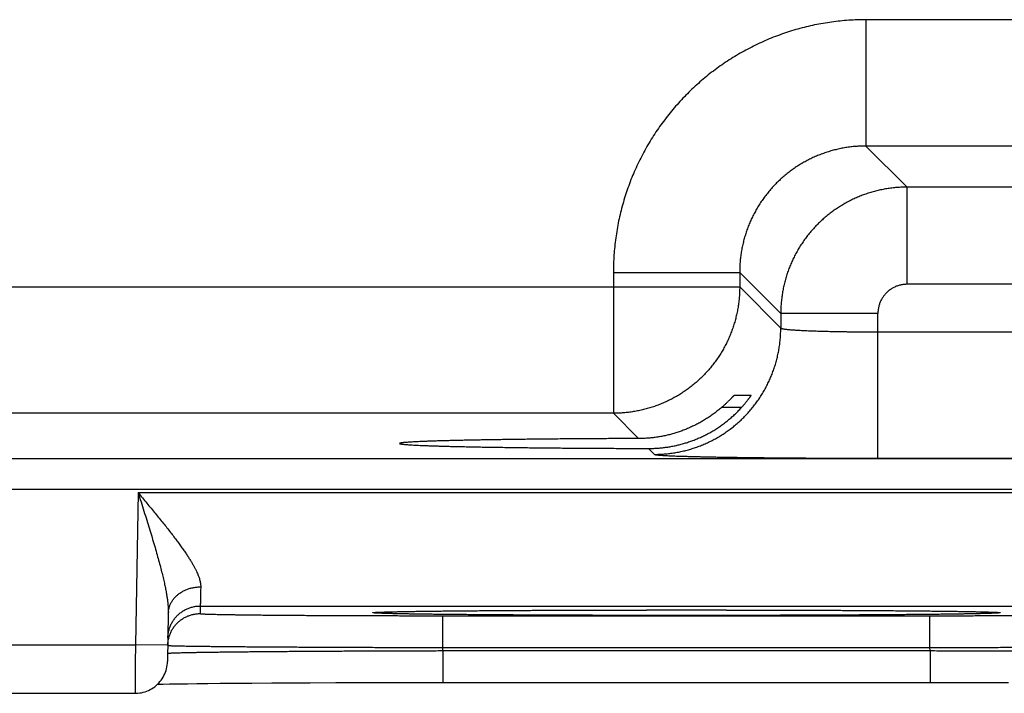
# Model space of a CAD drawing. Header units: inches. Extents: x 0 to 34, y 0 to 22.
# Tile 111 of 152: x 20.573 to 21.181, y 14.126 to 14.542. Entities that reach past the tile are written whole.
import ezdxf

# ---------------------------------------------------------------- set-up
doc = ezdxf.new("R2010")
doc.units = ezdxf.units.IN
doc.header["$LTSCALE"] = 1.87
doc.header["$MEASUREMENT"] = 0
doc.layers.get('0').update_dxf_attribs({"linetype": 'CONTINUOUS'})

msp = doc.modelspace()

# ---------------------------------------------------------------- linework, layer by layer
at = {"color": 7, "linetype": 'CONTINUOUS'}
for p, q in [((21.24596, 14.54153), (21.09565, 14.54153)), ((21.09565, 14.54153), (21.09565, 14.46354)), ((21.24596, 14.46354), (21.09565, 14.46354)), ((21.09565, 14.46354), (21.12102, 14.43817)), ((21.22059, 14.43817), (21.12102, 14.43817)), ((21.12102, 14.37818), (21.12102, 14.43817)), ((20.93967, 14.38555), (21.01766, 14.38555)), ((20.93967, 14.38555), (20.93967, 14.29854)), ((21.01766, 14.38555), (21.04303, 14.36019)), ((21.01766, 14.38555), (21.01766, 14.37653)), ((20.39395, 14.37653), (21.01766, 14.37653)), ((21.01766, 14.37653), (21.04303, 14.35116)), ((21.22059, 14.37818), (21.12102, 14.37818)), ((21.10302, 14.36019), (21.04303, 14.36019)), ((21.04303, 14.36019), (21.04303, 14.35116)), ((21.10302, 14.27081), (21.10302, 14.36019)), ((21.10302, 14.3488), (21.23859, 14.3488)), ((21.01441, 14.30977), (21.0247, 14.30977)), ((21.01873, 14.30203), (21.00636, 14.30203)), ((20.93967, 14.29854), (20.47193, 14.29854)), ((20.93967, 14.29854), (20.95527, 14.28294)), ((20.96138, 14.27683), (20.96504, 14.27317)), ((16.83312, 14.27072), (24.22349, 14.27072)), ((21.10302, 14.27081), (21.23859, 14.27081)), ((16.83312, 14.25173), (24.22349, 14.25173)), ((20.64613, 14.24955), (20.64449, 14.15566)), ((20.64613, 14.24955), (21.32348, 14.24955)), ((20.68456, 14.17956), (20.68448, 14.17488)), ((20.68456, 14.17956), (21.28504, 14.17956)), ((20.66483, 14.17507), (20.66431, 14.14531)), ((20.79333, 14.17564), (20.79332, 14.17564)), ((20.79332, 14.17564), (20.79335, 14.17564)), ((20.79335, 14.17564), (20.79342, 14.17564)), ((20.79342, 14.17564), (20.79354, 14.17565)), ((20.79354, 14.17565), (20.79371, 14.17567)), ((20.79371, 14.17567), (20.79392, 14.17568)), ((20.79392, 14.17568), (20.79419, 14.1757)), ((20.79419, 14.1757), (20.79466, 14.17572)), ((20.79466, 14.17572), (20.79524, 14.17575)), ((20.79524, 14.17575), (20.79616, 14.17579)), ((20.79616, 14.17579), (20.79727, 14.17583)), ((20.79727, 14.17583), (20.79896, 14.17589)), ((20.79896, 14.17589), (20.8012, 14.17595)), ((20.8012, 14.17595), (20.80427, 14.17602)), ((20.80427, 14.17602), (20.80738, 14.17609)), ((20.80738, 14.17609), (20.81122, 14.17616)), ((20.81122, 14.17616), (20.81592, 14.17624)), ((20.81592, 14.17624), (20.82164, 14.17633)), ((20.82164, 14.17633), (20.82856, 14.17641)), ((20.82856, 14.17641), (20.83468, 14.17648)), ((20.83444, 14.17357), (21.13517, 14.17357)), ((20.83444, 14.15392), (20.83444, 14.17357)), ((20.83468, 14.17648), (20.84178, 14.17655)), ((20.84178, 14.17655), (20.85018, 14.17663)), ((20.85018, 14.17663), (20.8604, 14.17671)), ((20.8604, 14.17671), (20.86878, 14.17677)), ((20.86878, 14.17677), (20.87871, 14.17683)), ((20.87871, 14.17683), (20.88951, 14.17689)), ((20.88951, 14.17689), (20.90054, 14.17694)), ((20.90054, 14.17694), (20.91195, 14.17698)), ((20.91195, 14.17698), (20.92365, 14.17702)), ((20.92365, 14.17702), (20.93561, 14.17705)), ((20.93561, 14.17705), (20.94778, 14.17707)), ((20.94778, 14.17707), (20.96011, 14.17709)), ((20.96011, 14.17709), (20.97254, 14.1771)), ((20.97254, 14.1771), (20.9848, 14.17711)), ((20.9848, 14.17711), (20.99703, 14.1771)), ((20.99703, 14.1771), (21.00945, 14.17709)), ((21.00945, 14.17709), (21.02177, 14.17707)), ((21.02177, 14.17707), (21.03393, 14.17705)), ((21.03393, 14.17705), (21.04589, 14.17702)), ((21.04589, 14.17702), (21.0576, 14.17698)), ((21.0576, 14.17698), (21.06901, 14.17694)), ((21.06901, 14.17694), (21.08005, 14.17689)), ((21.08005, 14.17689), (21.09073, 14.17683)), ((21.09073, 14.17683), (21.10082, 14.17677)), ((21.10082, 14.17677), (21.10971, 14.17671)), ((21.10971, 14.17671), (21.12079, 14.17662)), ((21.12079, 14.17662), (21.12964, 14.17654)), ((21.12964, 14.17654), (21.13701, 14.17646)), ((21.13517, 14.15392), (21.13517, 14.17357)), ((21.13701, 14.17646), (21.1433, 14.17639)), ((21.1433, 14.17639), (21.14872, 14.17631)), ((21.14872, 14.17631), (21.15474, 14.17622)), ((21.15474, 14.17622), (21.15954, 14.17614)), ((21.15954, 14.17614), (21.16337, 14.17607)), ((21.16337, 14.17607), (21.16652, 14.176)), ((21.16652, 14.176), (21.16906, 14.17593)), ((21.16906, 14.17593), (21.17109, 14.17587)), ((21.17109, 14.17587), (21.17268, 14.17582)), ((21.17268, 14.17582), (21.17365, 14.17578)), ((21.17365, 14.17578), (21.17445, 14.17574)), ((21.17445, 14.17574), (21.1751, 14.17571)), ((21.1751, 14.17571), (21.17544, 14.17569)), ((21.17544, 14.17569), (21.17571, 14.17568)), ((21.17571, 14.17568), (21.17593, 14.17566)), ((21.17593, 14.17566), (21.17609, 14.17565)), ((21.17624, 14.17564), (21.17627, 14.17564)), ((20.39512, 14.15566), (20.64449, 14.15566)), ((20.66449, 14.15531), (20.64449, 14.15566)), ((20.8344, 14.15199), (20.83444, 14.15392)), ((20.8344, 14.15199), (21.1352, 14.15199)), ((20.8344, 14.15199), (20.8344, 14.13234)), ((20.83444, 14.15392), (21.13517, 14.15392)), ((21.1352, 14.15199), (21.13517, 14.15392)), ((21.1352, 14.15199), (21.1352, 14.13234)), ((20.65823, 14.1313), (20.6616, 14.13137)), ((20.6616, 14.13137), (20.66562, 14.13144)), ((20.66562, 14.13144), (20.67055, 14.13152)), ((20.67055, 14.13152), (20.67666, 14.13161)), ((20.67666, 14.13161), (20.68247, 14.13168)), ((20.68247, 14.13168), (20.68917, 14.13175)), ((20.68917, 14.13175), (20.69692, 14.13183)), ((20.69692, 14.13183), (20.70594, 14.1319)), ((20.70594, 14.1319), (20.71647, 14.13198)), ((20.71647, 14.13198), (20.72881, 14.13206)), ((20.72881, 14.13206), (20.73961, 14.13212)), ((20.73961, 14.13212), (20.75239, 14.13218)), ((20.75239, 14.13218), (20.7682, 14.13224)), ((20.7682, 14.13224), (20.78001, 14.13227)), ((20.78001, 14.13227), (20.7919, 14.1323)), ((20.7919, 14.1323), (20.80397, 14.13232)), ((20.80397, 14.13232), (20.81618, 14.13233)), ((20.81618, 14.13233), (20.82847, 14.13234)), ((20.82847, 14.13234), (21.1352, 14.13234)), ((21.1352, 14.13234), (21.14726, 14.13234)), ((21.14726, 14.13234), (21.15952, 14.13233)), ((21.15952, 14.13233), (21.17166, 14.13231)), ((21.17166, 14.13231), (21.18366, 14.13229)), ((20.39529, 14.12566), (20.64432, 14.12566))]:
    msp.add_line(p, q, dxfattribs=at)
for points in [[(21.17609, 14.17565), (21.1762, 14.17564), (21.17624, 14.17564)], [(20.64432, 14.12566), (20.64489, 14.12567), (20.64601, 14.12573), (20.64714, 14.12586), (20.64825, 14.12605), (20.64935, 14.12631), (20.65043, 14.12662), (20.6515, 14.127), (20.65254, 14.12743), (20.65356, 14.12792), (20.65454, 14.12847), (20.6555, 14.12908), (20.65641, 14.12974), (20.65729, 14.13045), (20.65813, 14.1312), (20.65893, 14.13201), (20.65967, 14.13285), (20.66037, 14.13374), (20.66102, 14.13466), (20.66161, 14.13563), (20.66215, 14.13662), (20.66264, 14.13764), (20.66306, 14.13869), (20.66342, 14.13975), (20.66373, 14.14084), (20.66397, 14.14195), (20.66415, 14.14306), (20.66426, 14.14418), (20.66431, 14.14531)]]:
    msp.add_lwpolyline(points, dxfattribs=at)
for points, knots in [([(21.09565, 14.54153), (21.09388, 14.54153), (21.09033, 14.54147), (21.08502, 14.5412), (21.07971, 14.54075), (21.07443, 14.54011), (21.06916, 14.5393), (21.06393, 14.5383), (21.05873, 14.53713), (21.05358, 14.53578), (21.04847, 14.53426), (21.04342, 14.53256), (21.03843, 14.53069), (21.0335, 14.52865), (21.02865, 14.52645), (21.02388, 14.52408), (21.01919, 14.52155), (21.01459, 14.51886), (21.01009, 14.51601), (21.00568, 14.51301), (21.00138, 14.50987), (20.99719, 14.50658), (20.99312, 14.50314), (20.98916, 14.49958), (20.98533, 14.49587), (20.98163, 14.49204), (20.97806, 14.48809), (20.97463, 14.48401), (20.97134, 14.47982), (20.96819, 14.47552), (20.96519, 14.47112), (20.96235, 14.46661), (20.95966, 14.46201), (20.95713, 14.45733), (20.95476, 14.45255), (20.95255, 14.44771), (20.95051, 14.44278), (20.94864, 14.43779), (20.94695, 14.43274), (20.94542, 14.42763), (20.94407, 14.42248), (20.9429, 14.41728), (20.94191, 14.41205), (20.94109, 14.40678), (20.94046, 14.40149), (20.94, 14.39618), (20.93973, 14.39087), (20.93967, 14.38733), (20.93967, 14.38555)], [0, 0, 0, 0, 0.021679, 0.043391, 0.065125, 0.086868, 0.108612, 0.130348, 0.152083, 0.173825, 0.195576, 0.217329, 0.239078, 0.260824, 0.282566, 0.304307, 0.326048, 0.34779, 0.369532, 0.391275, 0.413018, 0.43476, 0.456502, 0.478244, 0.499987, 0.521728, 0.54347, 0.565212, 0.586954, 0.608697, 0.63044, 0.652182, 0.673925, 0.695668, 0.717409, 0.73915, 0.760892, 0.782639, 0.804392, 0.826144, 0.847888, 0.869627, 0.891369, 0.913118, 0.934866, 0.956604, 0.978319, 1, 1, 1, 1]), ([(21.09565, 14.46354), (21.0946, 14.46354), (21.0925, 14.4635), (21.08937, 14.46331), (21.08624, 14.463), (21.08313, 14.46256), (21.08004, 14.46199), (21.07697, 14.4613), (21.07394, 14.46049), (21.07093, 14.45956), (21.06798, 14.4585), (21.06506, 14.45733), (21.0622, 14.45604), (21.05939, 14.45464), (21.05663, 14.45312), (21.05395, 14.4515), (21.05132, 14.44977), (21.04878, 14.44793), (21.0463, 14.446), (21.04391, 14.44396), (21.0416, 14.44183), (21.03938, 14.43961), (21.03725, 14.4373), (21.03522, 14.43491), (21.03328, 14.43244), (21.03144, 14.42989), (21.02971, 14.42727), (21.02808, 14.42458), (21.02657, 14.42183), (21.02517, 14.41902), (21.02388, 14.41615), (21.0227, 14.41324), (21.02165, 14.41028), (21.02071, 14.40727), (21.0199, 14.40424), (21.01921, 14.40117), (21.01865, 14.39808), (21.0182, 14.39497), (21.01789, 14.39184), (21.0177, 14.3887), (21.01766, 14.3866), (21.01766, 14.38555)], [0, 0, 0, 0, 0.025651, 0.0513, 0.076947, 0.102591, 0.128237, 0.153883, 0.179527, 0.205168, 0.230806, 0.256442, 0.282076, 0.307709, 0.333341, 0.358973, 0.384606, 0.410237, 0.435867, 0.461498, 0.487129, 0.512759, 0.538389, 0.564021, 0.589654, 0.615288, 0.640922, 0.666557, 0.692194, 0.717832, 0.74347, 0.769112, 0.794758, 0.820409, 0.846064, 0.871721, 0.897376, 0.923029, 0.948682, 0.974339, 1, 1, 1, 1]), ([(21.12102, 14.43817), (21.11997, 14.43817), (21.11787, 14.43813), (21.11474, 14.43794), (21.11161, 14.43762), (21.1085, 14.43718), (21.10541, 14.43661), (21.10234, 14.43592), (21.09931, 14.43511), (21.09631, 14.43417), (21.09335, 14.43312), (21.09043, 14.43194), (21.08757, 14.43065), (21.08476, 14.42925), (21.08201, 14.42773), (21.07932, 14.42611), (21.0767, 14.42438), (21.07415, 14.42254), (21.07168, 14.4206), (21.06929, 14.41857), (21.06698, 14.41644), (21.06476, 14.41422), (21.06263, 14.41191), (21.0606, 14.40952), (21.05866, 14.40704), (21.05682, 14.40449), (21.05509, 14.40187), (21.05346, 14.39918), (21.05195, 14.39643), (21.05054, 14.39362), (21.04925, 14.39075), (21.04808, 14.38784), (21.04702, 14.38488), (21.04609, 14.38188), (21.04528, 14.37884), (21.04458, 14.37578), (21.04402, 14.37269), (21.04358, 14.36958), (21.04326, 14.36646), (21.04307, 14.36332), (21.04303, 14.36123), (21.04303, 14.36019)], [0, 0, 0, 0, 0.025654, 0.051308, 0.07696, 0.10261, 0.12826, 0.153911, 0.179561, 0.20521, 0.230858, 0.256509, 0.282162, 0.307808, 0.333438, 0.359057, 0.384673, 0.410292, 0.435917, 0.461549, 0.487184, 0.512817, 0.538448, 0.564085, 0.589732, 0.615384, 0.641033, 0.666681, 0.692332, 0.717988, 0.743643, 0.769292, 0.794937, 0.820583, 0.846232, 0.871875, 0.897507, 0.923129, 0.948749, 0.974372, 1, 1, 1, 1]), ([(21.01766, 14.37653), (21.01766, 14.37548), (21.01762, 14.37339), (21.01743, 14.37025), (21.01711, 14.36713), (21.01667, 14.36402), (21.0161, 14.36093), (21.01541, 14.35786), (21.01459, 14.35483), (21.01366, 14.35183), (21.0126, 14.34887), (21.01143, 14.34596), (21.01014, 14.34309), (21.00874, 14.34028), (21.00722, 14.33753), (21.00559, 14.33484), (21.00386, 14.33222), (21.00202, 14.32967), (21.00009, 14.3272), (20.99805, 14.32481), (20.99592, 14.3225), (20.9937, 14.32028), (20.99139, 14.31815), (20.989, 14.31611), (20.98652, 14.31417), (20.98397, 14.31234), (20.98135, 14.3106), (20.97867, 14.30898), (20.97591, 14.30746), (20.9731, 14.30606), (20.97024, 14.30477), (20.96732, 14.3036), (20.96436, 14.30254), (20.96137, 14.30161), (20.95833, 14.30079), (20.95527, 14.3001), (20.95218, 14.29953), (20.94907, 14.29909), (20.94594, 14.29878), (20.94281, 14.29859), (20.94072, 14.29854), (20.93967, 14.29854)], [0, 0, 0, 0, 0.02564, 0.05128, 0.076921, 0.102562, 0.128203, 0.153844, 0.179486, 0.205128, 0.23077, 0.256413, 0.282055, 0.307698, 0.333341, 0.358984, 0.384628, 0.410271, 0.435915, 0.461558, 0.487202, 0.512845, 0.538489, 0.564132, 0.589776, 0.615419, 0.641062, 0.666705, 0.692348, 0.71799, 0.743634, 0.769276, 0.794917, 0.820558, 0.846199, 0.871842, 0.897484, 0.923122, 0.948753, 0.974378, 1, 1, 1, 1]), ([(21.12102, 14.37818), (21.12067, 14.37818), (21.11998, 14.37816), (21.11894, 14.37807), (21.11791, 14.37792), (21.11688, 14.37771), (21.11587, 14.37744), (21.11487, 14.37711), (21.11389, 14.37673), (21.11294, 14.37628), (21.11202, 14.37579), (21.11113, 14.37524), (21.11027, 14.37463), (21.10945, 14.37398), (21.10866, 14.37329), (21.10792, 14.37254), (21.10722, 14.37176), (21.10657, 14.37094), (21.10597, 14.37008), (21.10542, 14.36919), (21.10492, 14.36826), (21.10448, 14.36731), (21.10409, 14.36633), (21.10376, 14.36534), (21.10349, 14.36432), (21.10328, 14.36329), (21.10313, 14.36226), (21.10304, 14.36122), (21.10302, 14.36053), (21.10302, 14.36019)], [0, 0, 0, 0, 0.036617, 0.073427, 0.110383, 0.147443, 0.184567, 0.221713, 0.258844, 0.295937, 0.333007, 0.370073, 0.407151, 0.444244, 0.481347, 0.518455, 0.555564, 0.592666, 0.629753, 0.666826, 0.703904, 0.741008, 0.778157, 0.815328, 0.852478, 0.889563, 0.92654, 0.963368, 1, 1, 1, 1]), ([(20.96504, 14.27317), (20.96609, 14.27317), (20.96818, 14.27322), (20.97132, 14.27341), (20.97444, 14.27372), (20.97755, 14.27417), (20.98064, 14.27473), (20.98371, 14.27542), (20.98674, 14.27624), (20.98974, 14.27717), (20.9927, 14.27823), (20.99561, 14.2794), (20.99848, 14.28069), (21.00129, 14.2821), (21.00404, 14.28361), (21.00673, 14.28524), (21.00935, 14.28697), (21.0119, 14.28881), (21.01437, 14.29074), (21.01676, 14.29278), (21.01907, 14.29491), (21.02129, 14.29713), (21.02342, 14.29944), (21.02546, 14.30183), (21.0274, 14.30431), (21.02923, 14.30686), (21.03096, 14.30948), (21.03259, 14.31216), (21.03411, 14.31492), (21.03551, 14.31773), (21.0368, 14.32059), (21.03797, 14.3235), (21.03903, 14.32646), (21.03996, 14.32946), (21.04078, 14.3325), (21.04147, 14.33556), (21.04204, 14.33865), (21.04248, 14.34176), (21.04279, 14.34489), (21.04299, 14.34802), (21.04303, 14.35012), (21.04303, 14.35116)], [0, 0, 0, 0, 0.025639, 0.051278, 0.076917, 0.102557, 0.128197, 0.153837, 0.179478, 0.205119, 0.23076, 0.256401, 0.282043, 0.307684, 0.333326, 0.358968, 0.38461, 0.410253, 0.435895, 0.461537, 0.48718, 0.512822, 0.538465, 0.564107, 0.58975, 0.615392, 0.641034, 0.666676, 0.692318, 0.717959, 0.743601, 0.769242, 0.794883, 0.820523, 0.846164, 0.871804, 0.897444, 0.923083, 0.948722, 0.974361, 1, 1, 1, 1]), ([(21.04303, 14.35116), (21.04305, 14.35112), (21.04315, 14.35103), (21.04337, 14.35094), (21.0437, 14.35084), (21.04413, 14.35074), (21.04468, 14.35064), (21.04533, 14.35054), (21.04609, 14.35044), (21.04696, 14.35034), (21.04793, 14.35025), (21.049, 14.35015), (21.05018, 14.35006), (21.05145, 14.34997), (21.05282, 14.34988), (21.05428, 14.3498), (21.05583, 14.34971), (21.05747, 14.34963), (21.0592, 14.34956), (21.061, 14.34948), (21.06289, 14.34941), (21.06485, 14.34934), (21.06687, 14.34928), (21.06897, 14.34922), (21.07113, 14.34916), (21.07335, 14.34911), (21.07562, 14.34906), (21.07795, 14.34901), (21.08032, 14.34897), (21.08274, 14.34894), (21.08519, 14.3489), (21.08767, 14.34887), (21.09019, 14.34885), (21.09273, 14.34883), (21.09528, 14.34881), (21.09785, 14.3488), (21.10043, 14.3488), (21.10216, 14.3488), (21.10302, 14.3488)], [0, 0, 0, 0, 0.002411, 0.006345, 0.011998, 0.019423, 0.028632, 0.039621, 0.052378, 0.066881, 0.083106, 0.101028, 0.120617, 0.141835, 0.164641, 0.188994, 0.214853, 0.242165, 0.270879, 0.300941, 0.332301, 0.364898, 0.398669, 0.433549, 0.469473, 0.506384, 0.544227, 0.582931, 0.622416, 0.662602, 0.703407, 0.744753, 0.786566, 0.828771, 0.871293, 0.914056, 0.956985, 1, 1, 1, 1]), ([(21.00636, 14.30203), (21.00661, 14.30225), (21.0071, 14.30268), (21.00782, 14.30331), (21.0085, 14.30393), (21.00914, 14.30453), (21.00974, 14.3051), (21.01031, 14.30565), (21.01084, 14.30617), (21.01132, 14.30665), (21.01177, 14.3071), (21.01218, 14.30752), (21.01255, 14.30789), (21.01288, 14.30823), (21.01317, 14.30854), (21.01343, 14.30881), (21.01365, 14.30904), (21.01385, 14.30924), (21.01401, 14.3094), (21.01414, 14.30953), (21.01424, 14.30963), (21.01432, 14.30971), (21.01437, 14.30975), (21.0144, 14.30977), (21.01441, 14.30977)], [0, 0, 0, 0, 0.088928, 0.174825, 0.257241, 0.335798, 0.410464, 0.481067, 0.547251, 0.608754, 0.66554, 0.717556, 0.764771, 0.807258, 0.845078, 0.878396, 0.907287, 0.931955, 0.952523, 0.969165, 0.982069, 0.991381, 0.99729, 1, 1, 1, 1]), ([(21.0247, 14.30977), (21.02471, 14.30977), (21.02471, 14.30974), (21.02469, 14.3097), (21.02465, 14.30962), (21.02458, 14.30951), (21.0245, 14.30937), (21.02439, 14.3092), (21.02425, 14.30899), (21.02409, 14.30874), (21.0239, 14.30846), (21.02368, 14.30815), (21.02343, 14.3078), (21.02315, 14.30741), (21.02284, 14.30699), (21.0225, 14.30654), (21.02213, 14.30606), (21.02172, 14.30555), (21.02129, 14.30501), (21.02083, 14.30444), (21.02034, 14.30386), (21.01982, 14.30326), (21.01928, 14.30265), (21.01891, 14.30224), (21.01873, 14.30203)], [0, 0, 0, 0, 0.001564, 0.006454, 0.015157, 0.027861, 0.044691, 0.065811, 0.09131, 0.121309, 0.15589, 0.195097, 0.238999, 0.287545, 0.340765, 0.398515, 0.460752, 0.52724, 0.597834, 0.672201, 0.750065, 0.830947, 0.914422, 1, 1, 1, 1]), ([(20.9848, 14.28039), (20.9857, 14.28067), (20.98748, 14.28127), (20.99013, 14.28227), (20.99275, 14.28336), (20.99534, 14.28456), (20.9979, 14.28586), (21.00042, 14.28726), (21.0029, 14.28876), (21.00534, 14.29037), (21.00772, 14.29207), (21.01006, 14.29387), (21.01233, 14.29577), (21.01454, 14.29776), (21.01668, 14.29985), (21.01805, 14.30129), (21.01873, 14.30203)], [0, 0, 0, 0, 0.069136, 0.138621, 0.208415, 0.2785, 0.348981, 0.419848, 0.491067, 0.562688, 0.634741, 0.70715, 0.779859, 0.852937, 0.92634, 1, 1, 1, 1]), ([(21.00636, 14.30203), (21.00564, 14.30141), (21.00417, 14.30018), (21.0019, 14.29844), (20.99958, 14.29678), (20.99722, 14.29521), (20.99481, 14.29374), (20.99236, 14.29236), (20.98987, 14.29108), (20.98736, 14.28989), (20.98566, 14.28916), (20.9848, 14.28881)], [0, 0, 0, 0, 0.113111, 0.22576, 0.337871, 0.449495, 0.560654, 0.671263, 0.781365, 0.890975, 1, 1, 1, 1]), ([(20.95527, 14.28294), (20.95335, 14.28294), (20.94953, 14.28292), (20.94382, 14.2829), (20.93815, 14.28288), (20.93253, 14.28285), (20.92697, 14.28282), (20.92148, 14.28278), (20.91605, 14.28274), (20.9107, 14.2827), (20.90542, 14.28266), (20.90024, 14.28261), (20.89514, 14.28256), (20.89015, 14.28251), (20.88526, 14.28245), (20.88047, 14.28239), (20.8758, 14.28233), (20.87125, 14.28227), (20.86683, 14.2822), (20.86253, 14.28213), (20.85837, 14.28206), (20.85434, 14.28199), (20.85045, 14.28191), (20.84672, 14.28183), (20.84313, 14.28175), (20.8397, 14.28167), (20.83642, 14.28158), (20.83331, 14.2815), (20.83037, 14.28141), (20.82759, 14.28132), (20.82498, 14.28123), (20.82255, 14.28114), (20.8203, 14.28104), (20.81822, 14.28095), (20.81633, 14.28085), (20.81462, 14.28075), (20.8131, 14.28066), (20.81176, 14.28056), (20.81061, 14.28046), (20.80965, 14.28036), (20.80889, 14.28026), (20.8083, 14.28017), (20.80795, 14.28006), (20.80769, 14.28), (20.80768, 14.27991), (20.80768, 14.2799)], [0, 0, 0, 0, 0.038942, 0.07763, 0.116005, 0.154044, 0.191694, 0.228914, 0.265673, 0.301916, 0.337619, 0.372733, 0.407219, 0.44105, 0.474173, 0.506568, 0.538191, 0.569005, 0.598986, 0.628089, 0.656294, 0.683565, 0.709868, 0.735184, 0.759475, 0.782723, 0.804899, 0.825975, 0.845938, 0.864756, 0.882414, 0.898894, 0.914172, 0.928239, 0.941074, 0.952667, 0.963006, 0.972076, 0.979874, 0.986389, 0.991619, 0.995564, 0.998233, 0.999681, 1, 1, 1, 1]), ([(20.9848, 14.28881), (20.98394, 14.28846), (20.98221, 14.28778), (20.97959, 14.28687), (20.97694, 14.28605), (20.97428, 14.28532), (20.9716, 14.2847), (20.96891, 14.28416), (20.9662, 14.28373), (20.96348, 14.28338), (20.96075, 14.28313), (20.95801, 14.28298), (20.95618, 14.28295), (20.95527, 14.28294)], [0, 0, 0, 0, 0.092045, 0.183763, 0.275114, 0.366132, 0.456967, 0.547658, 0.638188, 0.728594, 0.819036, 0.90951, 1, 1, 1, 1]), ([(20.80768, 14.2799), (20.80768, 14.27988), (20.8077, 14.27978), (20.80797, 14.27973), (20.80833, 14.27961), (20.80893, 14.27952), (20.8097, 14.27942), (20.81067, 14.27932), (20.81183, 14.27922), (20.81318, 14.27913), (20.81471, 14.27903), (20.81643, 14.27893), (20.81833, 14.27884), (20.82042, 14.27874), (20.82268, 14.27865), (20.82513, 14.27855), (20.82774, 14.27846), (20.83053, 14.27837), (20.83348, 14.27829), (20.83661, 14.2782), (20.83989, 14.27811), (20.84333, 14.27803), (20.84692, 14.27795), (20.85067, 14.27787), (20.85456, 14.2778), (20.8586, 14.27772), (20.86277, 14.27765), (20.86707, 14.27758), (20.87151, 14.27752), (20.87607, 14.27745), (20.88074, 14.27739), (20.88553, 14.27733), (20.89043, 14.27728), (20.89543, 14.27722), (20.90053, 14.27717), (20.90572, 14.27713), (20.911, 14.27708), (20.91635, 14.27704), (20.92179, 14.277), (20.92729, 14.27697), (20.93285, 14.27694), (20.93847, 14.27691), (20.94414, 14.27688), (20.94986, 14.27686), (20.95561, 14.27684), (20.95946, 14.27683), (20.96138, 14.27683)], [0, 0, 0, 0, 0.000359, 0.001812, 0.004445, 0.008302, 0.013394, 0.01972, 0.027276, 0.036057, 0.046051, 0.057252, 0.069645, 0.083217, 0.097957, 0.113843, 0.130865, 0.149, 0.168226, 0.18853, 0.20988, 0.232262, 0.255647, 0.280006, 0.305322, 0.331557, 0.35869, 0.38669, 0.415519, 0.44516, 0.475565, 0.506711, 0.538564, 0.571079, 0.604237, 0.637985, 0.672297, 0.707135, 0.742451, 0.778223, 0.814397, 0.85094, 0.887817, 0.924972, 0.962385, 1, 1, 1, 1]), ([(20.96138, 14.27683), (20.96227, 14.27683), (20.96403, 14.27685), (20.96667, 14.27698), (20.96929, 14.2772), (20.97191, 14.27751), (20.97452, 14.2779), (20.97712, 14.27839), (20.9797, 14.27896), (20.98226, 14.27963), (20.98396, 14.28013), (20.9848, 14.28039)], [0, 0, 0, 0, 0.111186, 0.222222, 0.333099, 0.443931, 0.554826, 0.665779, 0.776903, 0.88831, 1, 1, 1, 1]), ([(20.96504, 14.27317), (20.96508, 14.27313), (20.96526, 14.27307), (20.96558, 14.27299), (20.96608, 14.27291), (20.96674, 14.27283), (20.96756, 14.27275), (20.96854, 14.27267), (20.96968, 14.27259), (20.97098, 14.27251), (20.97243, 14.27244), (20.97405, 14.27236), (20.97581, 14.27228), (20.97773, 14.2722), (20.9798, 14.27213), (20.98201, 14.27206), (20.98437, 14.27198), (20.98687, 14.27191), (20.98951, 14.27184), (20.99228, 14.27178), (20.99519, 14.27171), (20.99822, 14.27165), (21.00138, 14.27159), (21.00466, 14.27153), (21.00806, 14.27147), (21.01157, 14.27141), (21.01519, 14.27136), (21.01891, 14.27131), (21.02274, 14.27126), (21.02666, 14.27121), (21.03067, 14.27116), (21.03476, 14.27112), (21.03894, 14.27108), (21.0432, 14.27104), (21.04752, 14.27101), (21.05191, 14.27098), (21.05637, 14.27095), (21.06088, 14.27092), (21.06544, 14.2709), (21.07004, 14.27088), (21.07468, 14.27086), (21.07936, 14.27084), (21.08406, 14.27083), (21.08879, 14.27082), (21.09353, 14.27081), (21.09827, 14.27081), (21.10144, 14.27081), (21.10302, 14.27081)], [0, 0, 0, 0, 0.001338, 0.003796, 0.007418, 0.012211, 0.018173, 0.025299, 0.033585, 0.043023, 0.053601, 0.065302, 0.078111, 0.092017, 0.107007, 0.123062, 0.140161, 0.158279, 0.177401, 0.197507, 0.218571, 0.240564, 0.263456, 0.287225, 0.311846, 0.33729, 0.363524, 0.390512, 0.418224, 0.44663, 0.475697, 0.505388, 0.535664, 0.566491, 0.597835, 0.62966, 0.661932, 0.694614, 0.72766, 0.761018, 0.794648, 0.828523, 0.862613, 0.896867, 0.931224, 0.965623, 1, 1, 1, 1]), ([(20.64613, 14.24955), (20.64703, 14.24847), (20.64883, 14.24632), (20.6515, 14.24311), (20.65414, 14.23993), (20.65672, 14.23681), (20.65922, 14.23374), (20.66164, 14.23076), (20.66394, 14.22787), (20.66614, 14.22508), (20.66821, 14.22239), (20.67015, 14.21982), (20.67197, 14.21737), (20.67364, 14.21503), (20.67518, 14.21281), (20.6766, 14.21071), (20.67788, 14.20873), (20.67903, 14.20685), (20.68007, 14.20508), (20.68099, 14.20342), (20.68179, 14.20185), (20.68249, 14.20038), (20.68309, 14.199), (20.68359, 14.1977), (20.684, 14.19648), (20.68433, 14.19533), (20.68457, 14.19425), (20.68473, 14.19323), (20.68482, 14.19227), (20.68484, 14.19165), (20.68483, 14.19135)], [0, 0, 0, 0, 0.059698, 0.118951, 0.177449, 0.234887, 0.290951, 0.345331, 0.397751, 0.448031, 0.496021, 0.541612, 0.584758, 0.625428, 0.663626, 0.699403, 0.732815, 0.763937, 0.792867, 0.819713, 0.844582, 0.867592, 0.888871, 0.908545, 0.926733, 0.943563, 0.95917, 0.973687, 0.98725, 1, 1, 1, 1]), ([(20.64613, 14.24955), (20.64674, 14.24764), (20.64795, 14.24383), (20.64975, 14.23815), (20.65149, 14.23259), (20.65317, 14.22718), (20.65476, 14.22197), (20.65624, 14.217), (20.6576, 14.21229), (20.65884, 14.20786), (20.65995, 14.20372), (20.66094, 14.19988), (20.6618, 14.19632), (20.66253, 14.19303), (20.66316, 14.19002), (20.66367, 14.18726), (20.66407, 14.18474), (20.66439, 14.18244), (20.66462, 14.18034), (20.66476, 14.17844), (20.66484, 14.1767), (20.66484, 14.1756), (20.66483, 14.17507)], [0, 0, 0, 0, 0.078326, 0.155799, 0.231756, 0.305506, 0.376362, 0.443833, 0.507555, 0.567311, 0.622967, 0.674516, 0.722022, 0.765626, 0.805516, 0.841897, 0.874996, 0.905041, 0.9323, 0.957042, 0.979523, 1, 1, 1, 1]), ([(20.66483, 14.17507), (20.66484, 14.17538), (20.66487, 14.17599), (20.66498, 14.17691), (20.66515, 14.17783), (20.66538, 14.17873), (20.66567, 14.17962), (20.66602, 14.1805), (20.66643, 14.18136), (20.66689, 14.1822), (20.66741, 14.18301), (20.66799, 14.1838), (20.66862, 14.18456), (20.66929, 14.18529), (20.67002, 14.18599), (20.67079, 14.18665), (20.6716, 14.18728), (20.67245, 14.18786), (20.67335, 14.18841), (20.67428, 14.18891), (20.67524, 14.18937), (20.67623, 14.18979), (20.67724, 14.19016), (20.67828, 14.19048), (20.67934, 14.19075), (20.68042, 14.19097), (20.68151, 14.19115), (20.68261, 14.19127), (20.68372, 14.19134), (20.68446, 14.19135), (20.68483, 14.19135)], [0, 0, 0, 0, 0.032391, 0.064827, 0.097351, 0.130006, 0.162832, 0.195867, 0.229144, 0.262694, 0.296544, 0.330717, 0.365228, 0.400093, 0.435318, 0.470908, 0.506861, 0.543173, 0.579833, 0.616829, 0.654144, 0.691755, 0.729641, 0.767774, 0.806125, 0.844663, 0.883355, 0.922165, 0.961059, 1, 1, 1, 1]), ([(20.68483, 14.19135), (20.68482, 14.19083), (20.68479, 14.18982), (20.68476, 14.18836), (20.68473, 14.18701), (20.6847, 14.18577), (20.68468, 14.18463), (20.68465, 14.18361), (20.68463, 14.18269), (20.68462, 14.1819), (20.6846, 14.18122), (20.68459, 14.18066), (20.68458, 14.18021), (20.68457, 14.17989), (20.68457, 14.17968), (20.68456, 14.17959), (20.68456, 14.17956)], [0, 0, 0, 0, 0.132421, 0.256148, 0.370951, 0.476632, 0.573009, 0.659918, 0.737211, 0.804752, 0.862427, 0.910135, 0.947798, 0.975355, 0.992764, 1, 1, 1, 1]), ([(20.66457, 14.15991), (20.66457, 14.16028), (20.66461, 14.16102), (20.66472, 14.16212), (20.66489, 14.16322), (20.66512, 14.1643), (20.66542, 14.16537), (20.66577, 14.16642), (20.66618, 14.16746), (20.66665, 14.16846), (20.66717, 14.16944), (20.66774, 14.17039), (20.66837, 14.17131), (20.66904, 14.17219), (20.66977, 14.17303), (20.67054, 14.17383), (20.67135, 14.17459), (20.67221, 14.17529), (20.6731, 14.17596), (20.67402, 14.17657), (20.67498, 14.17712), (20.67597, 14.17763), (20.67699, 14.17808), (20.67803, 14.17847), (20.67908, 14.1788), (20.68016, 14.17908), (20.68125, 14.17929), (20.68235, 14.17944), (20.68345, 14.17954), (20.68419, 14.17956), (20.68456, 14.17956)], [0, 0, 0, 0, 0.035714, 0.071427, 0.107141, 0.142855, 0.178568, 0.214282, 0.249996, 0.28571, 0.321424, 0.357138, 0.392852, 0.428566, 0.46428, 0.499994, 0.535708, 0.571423, 0.607137, 0.642852, 0.678566, 0.714281, 0.749996, 0.785711, 0.821425, 0.85714, 0.892855, 0.92857, 0.964285, 1, 1, 1, 1]), ([(20.66449, 14.15531), (20.66449, 14.15565), (20.66453, 14.15637), (20.66464, 14.15744), (20.66481, 14.15854), (20.66504, 14.15962), (20.66534, 14.16069), (20.66569, 14.16175), (20.6661, 14.16278), (20.66656, 14.16378), (20.66708, 14.16476), (20.66766, 14.16571), (20.66829, 14.16663), (20.66896, 14.16751), (20.66969, 14.16835), (20.67046, 14.16915), (20.67127, 14.16991), (20.67212, 14.17062), (20.67302, 14.17128), (20.67394, 14.17189), (20.6749, 14.17245), (20.67589, 14.17295), (20.67691, 14.1734), (20.67794, 14.17379), (20.679, 14.17412), (20.68008, 14.1744), (20.68117, 14.17461), (20.68227, 14.17477), (20.68337, 14.17486), (20.68411, 14.17488), (20.68448, 14.17488)], [0, 0, 0, 0, 0.033068, 0.068879, 0.104691, 0.140503, 0.176314, 0.212126, 0.247938, 0.28375, 0.319562, 0.355374, 0.391186, 0.426998, 0.46281, 0.498622, 0.534434, 0.570247, 0.606059, 0.641872, 0.677684, 0.713497, 0.74931, 0.785123, 0.820935, 0.856748, 0.892561, 0.928374, 0.964187, 1, 1, 1, 1]), ([(20.68448, 14.17488), (20.68448, 14.17485), (20.68466, 14.17482), (20.68487, 14.17478), (20.68534, 14.17474), (20.68593, 14.17469), (20.68672, 14.17465), (20.68767, 14.17461), (20.6888, 14.17457), (20.6901, 14.17452), (20.69156, 14.17448), (20.69319, 14.17444), (20.69499, 14.1744), (20.69695, 14.17435), (20.69907, 14.17431), (20.70135, 14.17427), (20.70378, 14.17424), (20.70636, 14.1742), (20.7091, 14.17416), (20.71197, 14.17412), (20.715, 14.17409), (20.71816, 14.17405), (20.72145, 14.17402), (20.72488, 14.17398), (20.72844, 14.17395), (20.73212, 14.17392), (20.73592, 14.17389), (20.73983, 14.17386), (20.74385, 14.17383), (20.74798, 14.17381), (20.75221, 14.17378), (20.75654, 14.17376), (20.76096, 14.17374), (20.76546, 14.17372), (20.77004, 14.1737), (20.7747, 14.17368), (20.77943, 14.17366), (20.78423, 14.17364), (20.78908, 14.17363), (20.79398, 14.17362), (20.79893, 14.17361), (20.80392, 14.1736), (20.80895, 14.17359), (20.81401, 14.17358), (20.81909, 14.17358), (20.82419, 14.17357), (20.82931, 14.17357), (20.83273, 14.17357), (20.83444, 14.17357)], [0, 0, 0, 0, 0.000657, 0.00243, 0.005356, 0.009435, 0.014668, 0.021048, 0.028566, 0.037215, 0.046987, 0.057874, 0.069862, 0.082936, 0.097075, 0.112262, 0.128482, 0.145719, 0.163952, 0.183158, 0.203315, 0.2244, 0.246391, 0.269261, 0.292983, 0.317528, 0.342867, 0.368972, 0.395812, 0.423357, 0.451573, 0.480428, 0.509888, 0.539919, 0.570492, 0.601572, 0.633121, 0.665097, 0.697457, 0.730163, 0.763177, 0.796463, 0.829991, 0.863728, 0.897638, 0.931681, 0.965815, 1, 1, 1, 1]), ([(20.9848, 14.17373), (20.98274, 14.17373), (20.97861, 14.17373), (20.97241, 14.17373), (20.96623, 14.17373), (20.96006, 14.17374), (20.95391, 14.17375), (20.9478, 14.17376), (20.94173, 14.17377), (20.9357, 14.17378), (20.92972, 14.17379), (20.9238, 14.17381), (20.91795, 14.17383), (20.91216, 14.17385), (20.90644, 14.17387), (20.90081, 14.17389), (20.89526, 14.17392), (20.88981, 14.17394), (20.88445, 14.17397), (20.87919, 14.174), (20.87404, 14.17403), (20.86901, 14.17406), (20.86409, 14.17409), (20.8593, 14.17413), (20.85464, 14.17416), (20.85011, 14.1742), (20.84572, 14.17424), (20.84147, 14.17428), (20.83737, 14.17432), (20.83342, 14.17436), (20.82963, 14.1744), (20.82599, 14.17445), (20.82252, 14.17449), (20.81922, 14.17454), (20.81609, 14.17458), (20.81313, 14.17463), (20.81034, 14.17468), (20.80774, 14.17473), (20.80532, 14.17478), (20.80308, 14.17483), (20.80103, 14.17488), (20.79917, 14.17493), (20.7975, 14.17498), (20.79602, 14.17504), (20.79473, 14.17509), (20.79365, 14.17514), (20.79275, 14.1752), (20.79207, 14.17524), (20.79154, 14.17531), (20.79129, 14.17532), (20.79104, 14.17542), (20.79129, 14.17551), (20.79154, 14.17552), (20.79207, 14.17559), (20.79267, 14.17563), (20.79311, 14.17566), (20.79332, 14.17567)], [0, 0, 0, 0, 0.03162, 0.063238, 0.094814, 0.126305, 0.157669, 0.188866, 0.219862, 0.250626, 0.281131, 0.311345, 0.341239, 0.370784, 0.39995, 0.428707, 0.457021, 0.484864, 0.512209, 0.539036, 0.56532, 0.591025, 0.616116, 0.640571, 0.66437, 0.687487, 0.709898, 0.731579, 0.752506, 0.77266, 0.792019, 0.810565, 0.828278, 0.845141, 0.861135, 0.876242, 0.890448, 0.903741, 0.916105, 0.927529, 0.937998, 0.947503, 0.956035, 0.963586, 0.970148, 0.975714, 0.980276, 0.983834, 0.986385, 0.987934, 0.988513, 0.989092, 0.990642, 0.993195, 0.996753, 1, 1, 1, 1]), ([(20.79358, 14.17569), (20.79395, 14.17571), (20.79474, 14.17574), (20.79602, 14.1758), (20.7975, 14.17585), (20.79917, 14.1759), (20.80103, 14.17595), (20.80308, 14.176), (20.80532, 14.17605), (20.80774, 14.1761), (20.81035, 14.17615), (20.81313, 14.1762), (20.81609, 14.17625), (20.81922, 14.17629), (20.82253, 14.17634), (20.826, 14.17638), (20.82963, 14.17643), (20.83342, 14.17647), (20.83737, 14.17651), (20.84147, 14.17655), (20.84572, 14.17659), (20.85011, 14.17663), (20.85464, 14.17667), (20.8593, 14.1767), (20.86409, 14.17674), (20.86901, 14.17677), (20.87405, 14.1768), (20.8792, 14.17683), (20.88445, 14.17686), (20.88981, 14.17689), (20.89527, 14.17692), (20.90081, 14.17694), (20.90645, 14.17696), (20.91216, 14.17698), (20.91795, 14.177), (20.9238, 14.17702), (20.92972, 14.17704), (20.9357, 14.17705), (20.94173, 14.17706), (20.9478, 14.17708), (20.95391, 14.17709), (20.96006, 14.17709), (20.96623, 14.1771), (20.97241, 14.1771), (20.97861, 14.17711), (20.98274, 14.17711), (20.9848, 14.17711)], [0, 0, 0, 0, 0.005704, 0.01243, 0.02017, 0.028916, 0.038658, 0.049388, 0.061097, 0.07377, 0.087395, 0.101956, 0.11744, 0.133831, 0.151114, 0.16927, 0.188278, 0.20812, 0.228775, 0.250224, 0.272445, 0.295416, 0.319108, 0.343498, 0.368562, 0.394282, 0.420629, 0.447566, 0.475061, 0.50309, 0.531627, 0.560644, 0.590112, 0.62, 0.650279, 0.680917, 0.711884, 0.743147, 0.774678, 0.806445, 0.838418, 0.870562, 0.902835, 0.935195, 0.967597, 1, 1, 1, 1]), ([(20.9848, 14.17711), (20.98687, 14.17711), (20.991, 14.17711), (20.99719, 14.1771), (21.00338, 14.1771), (21.00955, 14.17709), (21.01569, 14.17709), (21.02181, 14.17708), (21.02788, 14.17706), (21.03391, 14.17705), (21.03988, 14.17704), (21.0458, 14.17702), (21.05166, 14.177), (21.05745, 14.17698), (21.06316, 14.17696), (21.0688, 14.17694), (21.07434, 14.17692), (21.0798, 14.17689), (21.08516, 14.17686), (21.09041, 14.17683), (21.09556, 14.1768), (21.1006, 14.17677), (21.10551, 14.17674), (21.11031, 14.1767), (21.11497, 14.17667), (21.1195, 14.17663), (21.12389, 14.17659), (21.12814, 14.17655), (21.13224, 14.17651), (21.13618, 14.17647), (21.13998, 14.17643), (21.14361, 14.17638), (21.14708, 14.17634), (21.15038, 14.17629), (21.15352, 14.17625), (21.15648, 14.1762), (21.15926, 14.17615), (21.16186, 14.1761), (21.16429, 14.17605), (21.16652, 14.176), (21.16857, 14.17595), (21.17044, 14.1759), (21.17211, 14.17585), (21.17359, 14.1758), (21.17487, 14.17574), (21.17566, 14.17571), (21.17602, 14.17569)], [0, 0, 0, 0, 0.032407, 0.064812, 0.097174, 0.129448, 0.161593, 0.193566, 0.225334, 0.256864, 0.288128, 0.319094, 0.349732, 0.380012, 0.409905, 0.439377, 0.468396, 0.496932, 0.524957, 0.552451, 0.57939, 0.605735, 0.631451, 0.656515, 0.680905, 0.704598, 0.727567, 0.749787, 0.771236, 0.791892, 0.811733, 0.83074, 0.848894, 0.866177, 0.882568, 0.898052, 0.912612, 0.926235, 0.938907, 0.950616, 0.961346, 0.971087, 0.979831, 0.98757, 0.994296, 1, 1, 1, 1]), ([(21.17628, 14.17567), (21.17649, 14.17566), (21.17694, 14.17563), (21.17754, 14.17559), (21.17807, 14.17552), (21.17831, 14.17551), (21.17856, 14.17542), (21.17831, 14.17532), (21.17807, 14.17531), (21.17754, 14.17524), (21.17686, 14.1752), (21.17596, 14.17514), (21.17487, 14.17509), (21.17358, 14.17504), (21.17211, 14.17498), (21.17043, 14.17493), (21.16857, 14.17488), (21.16652, 14.17483), (21.16428, 14.17478), (21.16186, 14.17473), (21.15926, 14.17468), (21.15648, 14.17463), (21.15352, 14.17458), (21.15038, 14.17454), (21.14708, 14.17449), (21.14361, 14.17445), (21.13998, 14.1744), (21.13618, 14.17436), (21.13223, 14.17432), (21.12813, 14.17428), (21.12389, 14.17424), (21.1195, 14.1742), (21.11497, 14.17416), (21.1103, 14.17413), (21.10551, 14.17409), (21.1006, 14.17406), (21.09556, 14.17403), (21.09041, 14.174), (21.08515, 14.17397), (21.0798, 14.17394), (21.07434, 14.17392), (21.06879, 14.17389), (21.06316, 14.17387), (21.05745, 14.17385), (21.05166, 14.17383), (21.0458, 14.17381), (21.03988, 14.17379), (21.0339, 14.17378), (21.02788, 14.17377), (21.0218, 14.17376), (21.01569, 14.17375), (21.00955, 14.17374), (21.00338, 14.17373), (20.99719, 14.17373), (20.991, 14.17373), (20.98687, 14.17373), (20.9848, 14.17373)], [0, 0, 0, 0, 0.003284, 0.006842, 0.009393, 0.010942, 0.011521, 0.0121, 0.013649, 0.016202, 0.019761, 0.024323, 0.029889, 0.036451, 0.044003, 0.052536, 0.062041, 0.07251, 0.083934, 0.096299, 0.109592, 0.123799, 0.138906, 0.154899, 0.171761, 0.189475, 0.208021, 0.227381, 0.247533, 0.26846, 0.29014, 0.312552, 0.335669, 0.359465, 0.38392, 0.409014, 0.434719, 0.461002, 0.487828, 0.515175, 0.543018, 0.57133, 0.600081, 0.629243, 0.658785, 0.688678, 0.718891, 0.749395, 0.780158, 0.811152, 0.842348, 0.87371, 0.905198, 0.93677, 0.968385, 1, 1, 1, 1]), ([(21.13517, 14.17357), (21.13688, 14.17357), (21.14029, 14.17357), (21.14541, 14.17357), (21.15052, 14.17358), (21.1556, 14.17358), (21.16066, 14.17359), (21.16568, 14.1736), (21.17068, 14.17361), (21.17563, 14.17362), (21.18053, 14.17363), (21.18538, 14.17364), (21.19017, 14.17366), (21.1949, 14.17368), (21.19956, 14.1737), (21.20415, 14.17372), (21.20865, 14.17374), (21.21307, 14.17376), (21.21739, 14.17378), (21.22162, 14.17381), (21.22575, 14.17383), (21.22977, 14.17386), (21.23369, 14.17389), (21.23749, 14.17392), (21.24117, 14.17395), (21.24472, 14.17398), (21.24815, 14.17402), (21.25145, 14.17405), (21.25461, 14.17409), (21.25763, 14.17412), (21.26051, 14.17416), (21.26324, 14.1742), (21.26583, 14.17424), (21.26826, 14.17427), (21.27054, 14.17431), (21.27266, 14.17435), (21.27461, 14.1744), (21.27641, 14.17444), (21.27804, 14.17448), (21.27951, 14.17452), (21.2808, 14.17457), (21.28193, 14.17461), (21.28288, 14.17465), (21.28367, 14.17469), (21.28427, 14.17474), (21.28474, 14.17478), (21.28495, 14.17482), (21.28512, 14.17485), (21.28512, 14.17488)], [0, 0, 0, 0, 0.034192, 0.068329, 0.102371, 0.136281, 0.170017, 0.203545, 0.236831, 0.269845, 0.30255, 0.33491, 0.366885, 0.398434, 0.429514, 0.460087, 0.490119, 0.519578, 0.548432, 0.576647, 0.604191, 0.631032, 0.657136, 0.682475, 0.707019, 0.730741, 0.753611, 0.775602, 0.796688, 0.816845, 0.836051, 0.854285, 0.871522, 0.887742, 0.902928, 0.917067, 0.93014, 0.942129, 0.953015, 0.962787, 0.971436, 0.978954, 0.985334, 0.990566, 0.994646, 0.99757, 0.999343, 1, 1, 1, 1]), ([(20.64449, 14.15566), (20.64449, 14.15515), (20.64448, 14.15413), (20.64447, 14.15261), (20.64446, 14.1511), (20.64445, 14.14959), (20.64445, 14.14811), (20.64444, 14.14664), (20.64443, 14.14519), (20.64442, 14.14378), (20.64441, 14.14239), (20.6444, 14.14104), (20.6444, 14.13973), (20.64439, 14.13846), (20.64438, 14.13723), (20.64438, 14.13605), (20.64437, 14.13492), (20.64436, 14.13384), (20.64436, 14.13283), (20.64435, 14.13187), (20.64435, 14.13097), (20.64434, 14.13013), (20.64434, 14.12937), (20.64433, 14.12867), (20.64433, 14.12804), (20.64433, 14.12748), (20.64432, 14.127), (20.64432, 14.12659), (20.64432, 14.12625), (20.64432, 14.12601), (20.64432, 14.12579), (20.64432, 14.12575), (20.64432, 14.12567), (20.64432, 14.12566)], [0, 0, 0, 0, 0.050963, 0.101802, 0.152378, 0.202552, 0.25219, 0.301165, 0.349362, 0.396655, 0.442904, 0.487978, 0.53177, 0.574182, 0.615122, 0.654502, 0.692204, 0.728106, 0.76211, 0.79414, 0.824114, 0.851941, 0.877542, 0.900861, 0.921845, 0.940432, 0.956566, 0.970213, 0.981345, 0.989935, 0.995961, 0.999405, 1, 1, 1, 1]), ([(20.66458, 14.1552), (20.66471, 14.15519), (20.6649, 14.15515), (20.66541, 14.15513), (20.66606, 14.15509), (20.66692, 14.15506), (20.66795, 14.15503), (20.66918, 14.15499), (20.67059, 14.15496), (20.67218, 14.15493), (20.67395, 14.15489), (20.6759, 14.15486), (20.67803, 14.15482), (20.68034, 14.15479), (20.68281, 14.15476), (20.68546, 14.15472), (20.68827, 14.15469), (20.69124, 14.15466), (20.69438, 14.15462), (20.69766, 14.15459), (20.70111, 14.15456), (20.7047, 14.15452), (20.70843, 14.15449), (20.71231, 14.15446), (20.71632, 14.15443), (20.72047, 14.1544), (20.72474, 14.15437), (20.72913, 14.15434), (20.73365, 14.15431), (20.73827, 14.15428), (20.743, 14.15426), (20.74784, 14.15423), (20.75277, 14.1542), (20.75779, 14.15418), (20.7629, 14.15415), (20.76809, 14.15413), (20.77335, 14.15411), (20.77869, 14.15409), (20.78408, 14.15407), (20.78953, 14.15405), (20.79504, 14.15403), (20.80058, 14.15401), (20.80616, 14.15399), (20.81178, 14.15397), (20.81742, 14.15396), (20.82308, 14.15394), (20.82876, 14.15393), (20.83254, 14.15392), (20.83444, 14.15392)], [0, 0, 0, 0, 0.001686, 0.004483, 0.00839, 0.013404, 0.019519, 0.02673, 0.035028, 0.044404, 0.054849, 0.066349, 0.078893, 0.092464, 0.107044, 0.122619, 0.139173, 0.156689, 0.175146, 0.194521, 0.214793, 0.23594, 0.25794, 0.280769, 0.304401, 0.328811, 0.35397, 0.379849, 0.40642, 0.433656, 0.461527, 0.490001, 0.519042, 0.54862, 0.578706, 0.60927, 0.640276, 0.671685, 0.70346, 0.735565, 0.767965, 0.800622, 0.833501, 0.866566, 0.899784, 0.93312, 0.966537, 1, 1, 1, 1]), ([(21.13517, 14.15392), (21.13706, 14.15392), (21.14085, 14.15393), (21.14652, 14.15394), (21.15219, 14.15396), (21.15783, 14.15397), (21.16344, 14.15399), (21.16902, 14.15401), (21.17457, 14.15403), (21.18007, 14.15405), (21.18552, 14.15407), (21.19091, 14.15409), (21.19625, 14.15411), (21.20151, 14.15413), (21.2067, 14.15415), (21.21181, 14.15418), (21.21683, 14.1542), (21.22176, 14.15423), (21.2266, 14.15426), (21.23133, 14.15428), (21.23595, 14.15431), (21.24047, 14.15434), (21.24486, 14.15437), (21.24913, 14.1544), (21.25328, 14.15443), (21.25729, 14.15446), (21.26117, 14.15449), (21.2649, 14.15452), (21.26849, 14.15456), (21.27194, 14.15459), (21.27523, 14.15462), (21.27836, 14.15466), (21.28133, 14.15469), (21.28415, 14.15472), (21.28679, 14.15476), (21.28927, 14.15479), (21.29157, 14.15482), (21.2937, 14.15486), (21.29565, 14.15489), (21.29743, 14.15493), (21.29902, 14.15496), (21.30043, 14.15499), (21.30165, 14.15503), (21.30269, 14.15506), (21.30355, 14.15509), (21.30419, 14.15513), (21.3047, 14.15515), (21.3049, 14.15519), (21.30503, 14.1552)], [0, 0, 0, 0, 0.033464, 0.066881, 0.100215, 0.13343, 0.166493, 0.19937, 0.232025, 0.264422, 0.296525, 0.328297, 0.359704, 0.390708, 0.42127, 0.451353, 0.480929, 0.509968, 0.538439, 0.566308, 0.593543, 0.620112, 0.645989, 0.671145, 0.695554, 0.719188, 0.74202, 0.764025, 0.785176, 0.805451, 0.824829, 0.843289, 0.860808, 0.877365, 0.892942, 0.907525, 0.921097, 0.933643, 0.945145, 0.955591, 0.964969, 0.973268, 0.980479, 0.986595, 0.991609, 0.995517, 0.998314, 1, 1, 1, 1]), ([(20.6645, 14.15038), (20.66462, 14.15039), (20.66482, 14.15044), (20.66533, 14.15047), (20.66598, 14.15052), (20.66684, 14.15056), (20.66787, 14.15061), (20.6691, 14.15065), (20.67051, 14.1507), (20.6721, 14.15074), (20.67388, 14.15079), (20.67583, 14.15083), (20.67796, 14.15087), (20.68026, 14.15092), (20.68274, 14.15096), (20.68539, 14.15101), (20.6882, 14.15105), (20.69117, 14.15109), (20.69431, 14.15114), (20.6976, 14.15118), (20.70104, 14.15122), (20.70463, 14.15126), (20.70837, 14.1513), (20.71225, 14.15134), (20.71626, 14.15138), (20.7204, 14.15142), (20.72468, 14.15146), (20.72907, 14.15149), (20.73359, 14.15153), (20.73821, 14.15157), (20.74294, 14.1516), (20.74778, 14.15163), (20.75271, 14.15166), (20.75774, 14.15169), (20.76285, 14.15172), (20.76804, 14.15175), (20.7733, 14.15178), (20.77864, 14.15181), (20.78404, 14.15183), (20.78949, 14.15185), (20.79499, 14.15188), (20.80054, 14.1519), (20.80613, 14.15192), (20.81174, 14.15193), (20.81739, 14.15195), (20.82305, 14.15197), (20.82872, 14.15198), (20.83251, 14.15199), (20.8344, 14.15199)], [0, 0, 0, 0, 0.001701, 0.004509, 0.008425, 0.013447, 0.01957, 0.026787, 0.03509, 0.044471, 0.054919, 0.066421, 0.078963, 0.092531, 0.107111, 0.122689, 0.139245, 0.156759, 0.175213, 0.194586, 0.214859, 0.236007, 0.258006, 0.280831, 0.304458, 0.328861, 0.354015, 0.379894, 0.406466, 0.433701, 0.461567, 0.490037, 0.51908, 0.548662, 0.578746, 0.609301, 0.640297, 0.671702, 0.703476, 0.735581, 0.76798, 0.80064, 0.833524, 0.866594, 0.899813, 0.933145, 0.966553, 1, 1, 1, 1]), ([(21.1352, 14.15199), (21.1371, 14.15199), (21.14088, 14.15198), (21.14656, 14.15197), (21.15222, 14.15195), (21.15786, 14.15193), (21.16348, 14.15192), (21.16906, 14.1519), (21.17461, 14.15188), (21.18011, 14.15185), (21.18557, 14.15183), (21.19096, 14.15181), (21.1963, 14.15178), (21.20156, 14.15175), (21.20675, 14.15172), (21.21186, 14.15169), (21.21689, 14.15166), (21.22182, 14.15163), (21.22665, 14.1516), (21.23139, 14.15157), (21.23601, 14.15153), (21.24053, 14.15149), (21.24492, 14.15146), (21.24919, 14.15142), (21.25334, 14.15138), (21.25735, 14.15134), (21.26123, 14.1513), (21.26497, 14.15126), (21.26856, 14.15122), (21.272, 14.15118), (21.27529, 14.15114), (21.27843, 14.15109), (21.28141, 14.15105), (21.28422, 14.15101), (21.28686, 14.15096), (21.28934, 14.15092), (21.29164, 14.15087), (21.29378, 14.15083), (21.29573, 14.15079), (21.2975, 14.15074), (21.2991, 14.1507), (21.30051, 14.15065), (21.30173, 14.15061), (21.30277, 14.15056), (21.30363, 14.15052), (21.30428, 14.15047), (21.30478, 14.15044), (21.30499, 14.15039), (21.30511, 14.15038)], [0, 0, 0, 0, 0.033448, 0.066855, 0.100186, 0.133402, 0.16647, 0.199352, 0.23201, 0.264406, 0.296509, 0.328281, 0.359683, 0.390676, 0.421228, 0.451309, 0.480889, 0.50993, 0.538397, 0.566261, 0.593493, 0.620063, 0.645941, 0.671096, 0.695501, 0.719129, 0.741955, 0.763956, 0.785107, 0.805384, 0.824761, 0.843218, 0.860735, 0.877294, 0.892875, 0.907457, 0.921027, 0.933571, 0.945075, 0.955524, 0.964906, 0.97321, 0.980428, 0.986552, 0.991574, 0.995491, 0.998299, 1, 1, 1, 1])]:
    msp.add_open_spline(points, degree=3, knots=knots, dxfattribs=at)
for points in [[(20.79332, 14.17567), (20.79341, 14.17568), (20.7935, 14.17568), (20.79358, 14.17569)], [(21.17602, 14.17569), (21.17611, 14.17568), (21.17619, 14.17568), (21.17628, 14.17567)], [(20.66449, 14.15523), (20.66449, 14.15526), (20.66449, 14.15528), (20.66449, 14.15531)], [(20.66449, 14.15523), (20.66449, 14.15519), (20.66454, 14.1552), (20.66458, 14.1552)], [(20.6644, 14.15033), (20.6644, 14.15037), (20.66445, 14.15037), (20.6645, 14.15038)]]:
    msp.add_open_spline(points, degree=3, dxfattribs=at)

doc.saveas('drawing.dxf')
